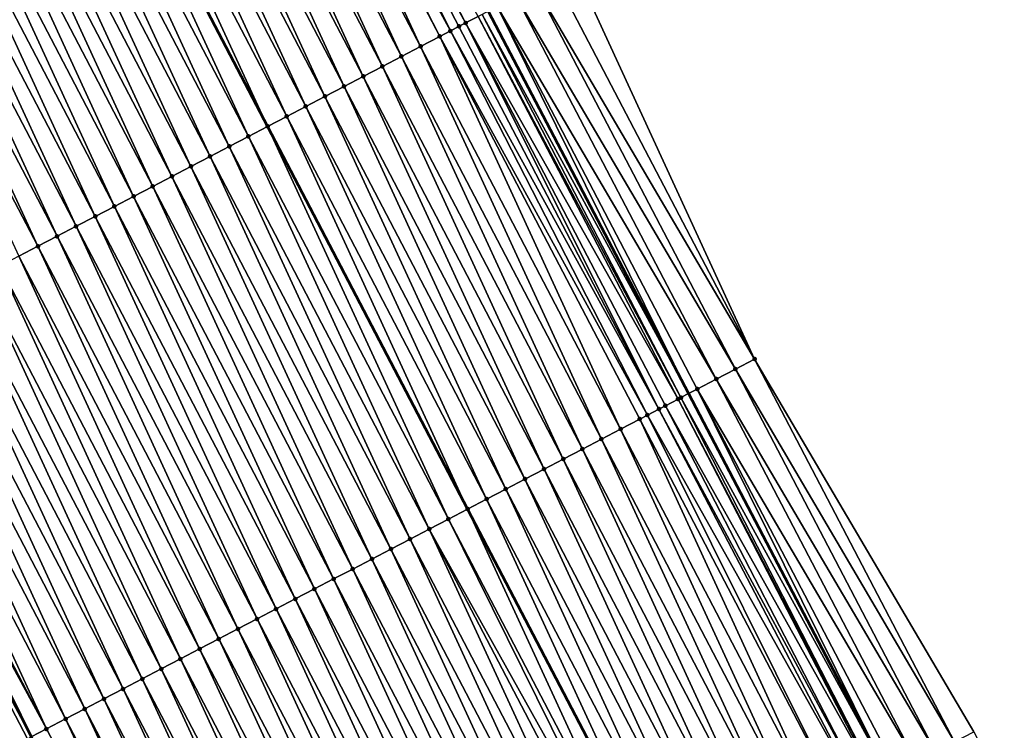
# Model space of a CAD drawing. Header units: feet. Extents: x 2007189 to 2022806, y 818621 to 837694.
# Tile 95 of 256: x 2012964 to 2013009, y 823787 to 823820. Entities that reach past the tile are written whole.
import ezdxf

# ---------------------------------------------------------------- set-up
doc = ezdxf.new("R2010")
doc.units = ezdxf.units.FT
doc.header["$MEASUREMENT"] = 0
for name, color, linetype, lineweight in [('EP_Travel Lane', 172, 'Continuous', 53), ('Road Shots', 141, 'Continuous', 100), ('Road X-Section', 40, 'Continuous', 13), ('STRIPING', 60, 'Continuous', 53)]:
    doc.layers.add(name, color=color, linetype=linetype, lineweight=lineweight)
doc.layers.add('I-77-MM17-21_SB-Surface-Border', color=7, linetype='Continuous')
doc.layers.add('I-77-MM17-21_SB-Surface-TIN', color=7, linetype='Continuous')

msp = doc.modelspace()

# ---------------------------------------------------------------- linework, layer by layer
at = {"layer": 'EP_Travel Lane'}
msp.add_polyline3d([(2012874.476199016, 824032.7839728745, 306.4768860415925), (2012883.707060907, 824015.043341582, 306.2267507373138), (2012892.937621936, 823997.303288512, 305.9312397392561), (2012902.168075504, 823979.5634419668, 305.6195151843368), (2012911.39862901, 823961.8234033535, 305.3228656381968), (2012920.629258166, 823944.0832193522, 305.0376273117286), (2012929.851818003, 823926.3661245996, 304.7636722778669), (2012939.130967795, 823908.6510152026, 304.4938061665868), (2012948.410023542, 823890.9360853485, 304.2096931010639), (2012957.688940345, 823873.2214207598, 303.90451384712), (2012966.96802728, 823855.5064313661, 303.6251259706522), (2012976.247084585, 823837.7914985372, 303.341244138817), (2012985.526287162, 823820.0762883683, 303.0793692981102), (2012994.805310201, 823802.3614209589, 302.7903024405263), (2013004.08439451, 823784.6464365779, 302.510512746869), (2013013.363509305, 823766.9313939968, 302.2353350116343), (2013022.668430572, 823749.1592171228, 301.9299242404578), (2013031.899487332, 823731.4188251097, 301.6556475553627), (2013033.770161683, 823727.8237333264, 301.6009484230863), (2013041.107666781, 823713.7557217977, 301.3794595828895), (2013050.355926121, 823696.0242957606, 301.1220707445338)], dxfattribs=at)
at = {"layer": 'I-77-MM17-21_SB-Surface-Border', "color": 3, "linetype": 'Continuous', "lineweight": -3}
msp.add_polyline3d([(2012879.421309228, 824035.3598007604, 306.3050201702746), (2012888.651976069, 824017.6194740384, 306.0298027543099), (2012897.882467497, 823999.8794844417, 305.7281360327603), (2012907.113015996, 823982.1393851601, 305.4350727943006), (2012917.230287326, 823964.861588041, 305.0850902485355), (2012926.460871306, 823947.121420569, 304.7973791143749), (2012935.6769687, 823929.4140948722, 304.54006399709), (2012944.05377963, 823911.2268558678, 304.3040235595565), (2012953.316623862, 823893.5032387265, 304.0332928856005), (2012962.579276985, 823875.7799872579, 303.7335357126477), (2012971.842084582, 823858.0564402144, 303.4572420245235), (2012980.218795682, 823839.8693922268, 303.2060459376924), (2012989.481530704, 823822.1459840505, 302.9187185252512), (2012997.858264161, 823803.9588932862, 302.670926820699), (2013008.007055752, 823786.699062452, 302.3524452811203), (2013017.269858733, 823768.975524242, 302.0754347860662), (2013027.456263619, 823751.6248682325, 301.7261537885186), (2013041.988029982, 823732.1147045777, 301.232263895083), (2013045.779754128, 823716.1953079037, 301.1935488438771), (2013055.02796509, 823698.4639746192, 300.9281679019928)], dxfattribs=at)
at = {"layer": 'I-77-MM17-21_SB-Surface-TIN', "color": 128, "linetype": 'Continuous', "lineweight": -3}
for points in [[(2012983.773344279, 823819.1604177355, 303.0628567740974), (2012974.90205719, 823837.0886917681, 303.3324494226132), (2012974.166102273, 823836.7042990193, 303.3176609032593)], [(2012984.473241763, 823819.525988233, 303.0762523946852), (2012975.289767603, 823837.2912196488, 303.3386890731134), (2012974.90205719, 823837.0886917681, 303.3324494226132)], [(2012983.773344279, 823819.1604177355, 303.0628567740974), (2012984.164961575, 823819.3649595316, 303.0708365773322), (2012974.90205719, 823837.0886917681, 303.3324494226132)], [(2012984.164961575, 823819.3649595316, 303.0708365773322), (2012984.473241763, 823819.525988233, 303.0762523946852), (2012974.90205719, 823837.0886917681, 303.3324494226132)], [(2012984.473241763, 823819.525988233, 303.0762523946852), (2012985.051300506, 823819.8279966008, 303.0825369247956), (2012975.289767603, 823837.2912196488, 303.3386890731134)], [(2012982.392170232, 823818.4391025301, 303.0302081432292), (2012974.015676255, 823836.6257350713, 303.3143717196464), (2012973.129284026, 823836.1627999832, 303.2945795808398)], [(2012983.278572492, 823818.9020184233, 303.0515226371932), (2012974.166102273, 823836.7042990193, 303.3176609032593), (2012974.015676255, 823836.6257350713, 303.3143717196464)], [(2012982.392170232, 823818.4391025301, 303.0302081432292), (2012983.278572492, 823818.9020184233, 303.0515226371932), (2012974.015676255, 823836.6257350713, 303.3143717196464)], [(2012983.278572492, 823818.9020184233, 303.0515226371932), (2012983.773344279, 823819.1604177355, 303.0628567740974), (2012974.166102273, 823836.7042990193, 303.3176609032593)], [(2012981.5057757, 823817.9761718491, 303.0100669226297), (2012973.129284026, 823836.1627999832, 303.2945795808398), (2012972.242904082, 823835.6998413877, 303.2766525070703)], [(2012981.5057757, 823817.9761718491, 303.0100669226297), (2012982.392170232, 823818.4391025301, 303.0302081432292), (2012973.129284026, 823836.1627999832, 303.2945795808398)], [(2012980.619389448, 823817.5132253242, 302.9911827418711), (2012972.242904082, 823835.6998413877, 303.2766525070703), (2012971.356533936, 823835.2368640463, 303.2602127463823)], [(2012980.619389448, 823817.5132253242, 302.9911827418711), (2012981.5057757, 823817.9761718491, 303.0100669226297), (2012972.242904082, 823835.6998413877, 303.2766525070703)], [(2012979.733007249, 823817.0502710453, 302.9729137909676), (2012971.356533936, 823835.2368640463, 303.2602127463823), (2012970.470158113, 823834.7738975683, 303.2429110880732)], [(2012979.733007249, 823817.0502710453, 302.9729137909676), (2012980.619389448, 823817.5132253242, 302.9911827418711), (2012971.356533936, 823835.2368640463, 303.2602127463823)], [(2012978.84661716, 823816.5873318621, 302.9534471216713), (2012970.470158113, 823834.7738975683, 303.2429110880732), (2012969.583775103, 823834.3109448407, 303.2245184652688)], [(2012978.84661716, 823816.5873318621, 302.9534471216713), (2012979.733007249, 823817.0502710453, 302.9729137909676), (2012970.470158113, 823834.7738975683, 303.2429110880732)], [(2012977.960220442, 823816.1244053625, 302.9329741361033), (2012969.583775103, 823834.3109448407, 303.2245184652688), (2012968.697387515, 823833.8480008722, 303.2054308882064)], [(2012977.960220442, 823816.1244053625, 302.9329741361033), (2012978.84661716, 823816.5873318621, 302.9534471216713), (2012969.583775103, 823834.3109448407, 303.2245184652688)], [(2012977.073826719, 823815.6614731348, 302.9129556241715), (2012968.697387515, 823833.8480008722, 303.2054308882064), (2012967.811014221, 823833.3850295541, 303.1885132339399)], [(2012977.073826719, 823815.6614731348, 302.9129556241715), (2012977.960220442, 823816.1244053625, 302.9329741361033), (2012968.697387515, 823833.8480008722, 303.2054308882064)], [(2012976.187444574, 823815.1985187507, 302.8946950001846), (2012967.811014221, 823833.3850295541, 303.1885132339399), (2012966.924655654, 823832.9220300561, 303.1738314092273)], [(2012976.187444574, 823815.1985187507, 302.8946950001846), (2012977.073826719, 823815.6614731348, 302.9129556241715), (2012967.811014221, 823833.3850295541, 303.1885132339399)], [(2012966.924655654, 823832.9220300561, 303.1738314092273), (2012966.038286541, 823832.4590481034, 303.1577126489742), (2012975.301057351, 823814.7355714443, 302.8758278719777)], [(2012976.187444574, 823815.1985187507, 302.8946950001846), (2012966.924655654, 823832.9220300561, 303.1738314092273), (2012975.301057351, 823814.7355714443, 302.8758278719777)], [(2012974.414657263, 823814.2726540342, 302.8546786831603), (2012966.038286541, 823832.4590481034, 303.1577126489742), (2012965.151896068, 823831.99611229, 303.1380229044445)], [(2012974.414657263, 823814.2726540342, 302.8546786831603), (2012975.301057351, 823814.7355714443, 302.8758278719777), (2012966.038286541, 823832.4590481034, 303.1577126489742)], [(2012973.528240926, 823813.809765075, 302.8312272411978), (2012965.151896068, 823831.99611229, 303.1380229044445), (2012964.265482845, 823831.5332173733, 303.1150435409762)], [(2012973.528240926, 823813.809765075, 302.8312272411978), (2012974.414657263, 823814.2726540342, 302.8546786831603), (2012965.151896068, 823831.99611229, 303.1380229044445)], [(2012972.641817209, 823813.3468902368, 302.8066554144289), (2012964.265482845, 823831.5332173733, 303.1150435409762), (2012963.3790604, 823831.0703400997, 303.0906643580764)], [(2012972.641817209, 823813.3468902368, 302.8066554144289), (2012973.528240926, 823813.809765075, 302.8312272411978), (2012964.265482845, 823831.5332173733, 303.1150435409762)], [(2012971.755405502, 823812.8839924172, 302.7839069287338), (2012963.3790604, 823831.0703400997, 303.0906643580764), (2012962.492665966, 823830.6074092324, 303.0705373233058)], [(2012971.755405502, 823812.8839924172, 302.7839069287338), (2012972.641817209, 823813.3468902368, 302.8066554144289), (2012963.3790604, 823831.0703400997, 303.0906643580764)], [(2012970.869029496, 823812.4210262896, 302.7665780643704), (2012962.492665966, 823830.6074092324, 303.0705373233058), (2012961.606307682, 823830.1444091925, 303.0558984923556)], [(2012970.869029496, 823812.4210262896, 302.7665780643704), (2012971.755405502, 823812.8839924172, 302.7839069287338), (2012962.492665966, 823830.6074092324, 303.0705373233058)], [(2012969.982661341, 823811.958045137, 302.7504412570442), (2012961.606307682, 823830.1444091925, 303.0558984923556), (2012960.719951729, 823829.6814046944, 303.041613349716)], [(2012969.982661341, 823811.958045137, 302.7504412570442), (2012970.869029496, 823812.4210262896, 302.7665780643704), (2012961.606307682, 823830.1444091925, 303.0558984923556)], [(2012969.096279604, 823811.4950899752, 302.7322423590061), (2012960.719951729, 823829.6814046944, 303.041613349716), (2012959.833586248, 823829.2184184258, 303.0258818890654)], [(2012969.096279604, 823811.4950899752, 302.7322423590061), (2012969.982661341, 823811.958045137, 302.7504412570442), (2012960.719951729, 823829.6814046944, 303.041613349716)], [(2012968.209899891, 823811.0321309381, 302.7143508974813), (2012959.833586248, 823829.2184184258, 303.0258818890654), (2012958.947222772, 823828.7554283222, 303.0104546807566)], [(2012968.209899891, 823811.0321309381, 302.7143508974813), (2012969.096279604, 823811.4950899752, 302.7322423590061), (2012959.833586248, 823829.2184184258, 303.0258818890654)], [(2012967.323547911, 823810.5691188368, 302.7006695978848), (2012958.947222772, 823828.7554283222, 303.0104546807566), (2012958.060861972, 823828.2924330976, 302.9954337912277)], [(2012967.323547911, 823810.5691188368, 302.7006695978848), (2012968.209899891, 823811.0321309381, 302.7143508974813), (2012958.947222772, 823828.7554283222, 303.0104546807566)], [(2012966.437206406, 823810.1060866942, 302.688578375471), (2012958.060861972, 823828.2924330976, 302.9954337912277), (2012957.174500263, 823827.8294396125, 302.9802748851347)], [(2012966.437206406, 823810.1060866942, 302.688578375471), (2012967.323547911, 823810.5691188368, 302.7006695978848), (2012958.060861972, 823828.2924330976, 302.9954337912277)], [(2012965.550837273, 823809.6431074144, 302.6722930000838), (2012957.174500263, 823827.8294396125, 302.9802748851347), (2012956.288124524, 823827.3664729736, 302.9629859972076)], [(2012965.550837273, 823809.6431074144, 302.6722930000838), (2012966.437206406, 823810.1060866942, 302.688578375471), (2012957.174500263, 823827.8294396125, 302.9802748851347)], [(2012964.664439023, 823809.1801838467, 302.6515873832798), (2012956.288124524, 823827.3664729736, 302.9629859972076), (2012955.401737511, 823826.9035279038, 302.9439857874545)], [(2012964.664439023, 823809.1801838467, 302.6515873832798), (2012965.550837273, 823809.6431074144, 302.6722930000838), (2012956.288124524, 823827.3664729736, 302.9629859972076)], [(2012963.778022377, 823808.7172954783, 302.6280890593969), (2012964.664439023, 823809.1801838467, 302.6515873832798), (2012955.401737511, 823826.9035279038, 302.9439857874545)], [(2012997.858264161, 823803.9588932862, 302.670926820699), (2012989.481530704, 823822.1459840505, 302.9187185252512), (2012988.59555172, 823821.6822582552, 302.9616620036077)], [(2012997.858264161, 823803.9588932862, 302.670926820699), (2012988.59555172, 823821.6822582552, 302.9616620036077), (2012987.709570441, 823821.2185368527, 303.0042569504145)], [(2012996.972251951, 823803.4952310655, 302.7088256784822), (2012987.709570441, 823821.2185368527, 303.0042569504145), (2012986.823551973, 823820.7548866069, 303.0412063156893)], [(2012996.972251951, 823803.4952310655, 302.7088256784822), (2012997.858264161, 823803.9588932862, 302.670926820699), (2012987.709570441, 823821.2185368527, 303.0042569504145)], [(2012996.086237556, 823803.0315730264, 302.7463927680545), (2012986.823551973, 823820.7548866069, 303.0412063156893), (2012985.937506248, 823820.2912885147, 303.074017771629)], [(2012996.086237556, 823803.0315730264, 302.7463927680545), (2012996.972251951, 823803.4952310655, 302.7088256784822), (2012986.823551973, 823820.7548866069, 303.0412063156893)], [(2012985.234966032, 823819.9239751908, 303.083160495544), (2012994.805310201, 823802.3614209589, 302.7903024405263), (2012985.526287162, 823820.0762883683, 303.0793692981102)], [(2012985.937506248, 823820.2912885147, 303.074017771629), (2012985.526287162, 823820.0762883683, 303.0793692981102), (2012994.805310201, 823802.3614209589, 302.7903024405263)], [(2012995.200232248, 823802.5678976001, 302.7853393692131), (2012985.937506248, 823820.2912885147, 303.074017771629), (2012994.805310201, 823802.3614209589, 302.7903024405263)], [(2012995.200232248, 823802.5678976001, 302.7853393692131), (2012996.086237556, 823803.0315730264, 302.7463927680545), (2012985.937506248, 823820.2912885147, 303.074017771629)], [(2012994.314031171, 823802.1045967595, 302.7945661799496), (2012985.051300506, 823819.8279966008, 303.0825369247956), (2012984.473241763, 823819.525988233, 303.0762523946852)], [(2012994.443631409, 823802.1723248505, 302.7948477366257), (2012985.234966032, 823819.9239751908, 303.083160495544), (2012985.051300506, 823819.8279966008, 303.0825369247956)], [(2012994.314031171, 823802.1045967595, 302.7945661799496), (2012994.443631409, 823802.1723248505, 302.7948477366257), (2012985.051300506, 823819.8279966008, 303.0825369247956)], [(2012994.443631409, 823802.1723248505, 302.7948477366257), (2012994.805310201, 823802.3614209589, 302.7903024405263), (2012985.234966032, 823819.9239751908, 303.083160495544)], [(2012992.893094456, 823801.3623850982, 302.7691085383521), (2012983.773344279, 823819.1604177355, 303.0628567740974), (2012983.278572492, 823818.9020184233, 303.0515226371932)], [(2012993.427688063, 823801.6415676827, 302.7822311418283), (2012984.164961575, 823819.3649595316, 303.0708365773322), (2012983.773344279, 823819.1604177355, 303.0628567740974)], [(2012992.893094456, 823801.3623850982, 302.7691085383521), (2012993.427688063, 823801.6415676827, 302.7822311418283), (2012983.773344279, 823819.1604177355, 303.0628567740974)], [(2012993.427688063, 823801.6415676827, 302.7822311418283), (2012984.473241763, 823819.525988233, 303.0762523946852), (2012984.164961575, 823819.3649595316, 303.0708365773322)], [(2012993.427688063, 823801.6415676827, 302.7822311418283), (2012993.729176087, 823801.7990379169, 302.7881891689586), (2012984.473241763, 823819.525988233, 303.0762523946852)], [(2012993.729176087, 823801.7990379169, 302.7881891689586), (2012994.314031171, 823802.1045967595, 302.7945661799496), (2012984.473241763, 823819.525988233, 303.0762523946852)], [(2012991.654872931, 823800.7157561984, 302.7379902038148), (2012983.278572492, 823818.9020184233, 303.0515226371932), (2012982.392170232, 823818.4391025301, 303.0302081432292)], [(2012991.654872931, 823800.7157561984, 302.7379902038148), (2012992.541277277, 823801.1786681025, 302.7596217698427), (2012983.278572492, 823818.9020184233, 303.0515226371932)], [(2012992.541277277, 823801.1786681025, 302.7596217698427), (2012992.893094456, 823801.3623850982, 302.7691085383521), (2012983.278572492, 823818.9020184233, 303.0515226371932)], [(2012990.768501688, 823800.2527809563, 302.7213838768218), (2012982.392170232, 823818.4391025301, 303.0302081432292), (2012981.5057757, 823817.9761718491, 303.0100669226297)], [(2012990.768501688, 823800.2527809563, 302.7213838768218), (2012991.654872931, 823800.7157561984, 302.7379902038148), (2012982.392170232, 823818.4391025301, 303.0302081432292)], [(2012989.88213548, 823799.7897960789, 302.705542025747), (2012981.5057757, 823817.9761718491, 303.0100669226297), (2012980.619389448, 823817.5132253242, 302.9911827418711)], [(2012989.88213548, 823799.7897960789, 302.705542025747), (2012990.768501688, 823800.2527809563, 302.7213838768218), (2012981.5057757, 823817.9761718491, 303.0100669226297)], [(2012988.995758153, 823799.3268324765, 302.6880122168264), (2012980.619389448, 823817.5132253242, 302.9911827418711), (2012979.733007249, 823817.0502710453, 302.9729137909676)], [(2012988.995758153, 823799.3268324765, 302.6880122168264), (2012989.88213548, 823799.7897960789, 302.705542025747), (2012980.619389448, 823817.5132253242, 302.9911827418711)], [(2012988.109360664, 823798.8639074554, 302.6674213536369), (2012979.733007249, 823817.0502710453, 302.9729137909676), (2012978.84661716, 823816.5873318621, 302.9534471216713)], [(2012988.109360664, 823798.8639074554, 302.6674213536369), (2012988.995758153, 823799.3268324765, 302.6880122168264), (2012979.733007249, 823817.0502710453, 302.9729137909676)], [(2012987.222952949, 823798.4010019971, 302.6452783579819), (2012978.84661716, 823816.5873318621, 302.9534471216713), (2012977.960220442, 823816.1244053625, 302.9329741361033)], [(2012987.222952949, 823798.4010019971, 302.6452783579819), (2012988.109360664, 823798.8639074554, 302.6674213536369), (2012978.84661716, 823816.5873318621, 302.9534471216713)], [(2012986.33655948, 823797.9380692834, 302.6252978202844), (2012977.960220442, 823816.1244053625, 302.9329741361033), (2012977.073826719, 823815.6614731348, 302.9129556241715)], [(2012986.33655948, 823797.9380692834, 302.6252978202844), (2012987.222952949, 823798.4010019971, 302.6452783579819), (2012977.960220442, 823816.1244053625, 302.9329741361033)], [(2012985.450190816, 823797.4750891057, 302.60908310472), (2012977.073826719, 823815.6614731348, 302.9129556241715), (2012976.187444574, 823815.1985187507, 302.8946950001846)], [(2012985.450190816, 823797.4750891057, 302.60908310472), (2012986.33655948, 823797.9380692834, 302.6252978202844), (2012977.073826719, 823815.6614731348, 302.9129556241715)], [(2012976.187444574, 823815.1985187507, 302.8946950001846), (2012975.301057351, 823814.7355714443, 302.8758278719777), (2012984.563826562, 823797.0120978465, 302.5937025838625)], [(2012985.450190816, 823797.4750891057, 302.60908310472), (2012976.187444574, 823815.1985187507, 302.8946950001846), (2012984.563826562, 823797.0120978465, 302.5937025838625)], [(2012983.677446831, 823796.5491414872, 302.5756431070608), (2012975.301057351, 823814.7355714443, 302.8758278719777), (2012974.414657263, 823814.2726540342, 302.8546786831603)], [(2012983.677446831, 823796.5491414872, 302.5756431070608), (2012984.563826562, 823797.0120978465, 302.5937025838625), (2012975.301057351, 823814.7355714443, 302.8758278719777)], [(2012982.791028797, 823796.086255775, 302.5519334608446), (2012974.414657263, 823814.2726540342, 302.8546786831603), (2012973.528240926, 823813.809765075, 302.8312272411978)], [(2012982.791028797, 823796.086255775, 302.5519334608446), (2012983.677446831, 823796.5491414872, 302.5756431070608), (2012974.414657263, 823814.2726540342, 302.8546786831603)], [(2012981.904602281, 823795.6233862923, 302.5269361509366), (2012973.528240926, 823813.809765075, 302.8312272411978), (2012972.641817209, 823813.3468902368, 302.8066554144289)], [(2012981.904602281, 823795.6233862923, 302.5269361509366), (2012982.791028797, 823796.086255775, 302.5519334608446), (2012973.528240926, 823813.809765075, 302.8312272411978)], [(2012981.018197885, 823795.1604744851, 302.5052968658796), (2012972.641817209, 823813.3468902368, 302.8066554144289), (2012971.755405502, 823812.8839924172, 302.7839069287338)], [(2012981.018197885, 823795.1604744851, 302.5052968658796), (2012981.904602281, 823795.6233862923, 302.5269361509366), (2012972.641817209, 823813.3468902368, 302.8066554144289)], [(2012980.131819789, 823794.6975123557, 302.4876501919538), (2012971.755405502, 823812.8839924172, 302.7839069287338), (2012970.869029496, 823812.4210262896, 302.7665780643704)], [(2012980.131819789, 823794.6975123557, 302.4876501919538), (2012981.018197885, 823795.1604744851, 302.5052968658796), (2012971.755405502, 823812.8839924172, 302.7839069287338)], [(2012979.245455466, 823794.2345238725, 302.4720944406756), (2012970.869029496, 823812.4210262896, 302.7665780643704), (2012969.982661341, 823811.958045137, 302.7504412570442)], [(2012979.245455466, 823794.2345238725, 302.4720944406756), (2012980.131819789, 823794.6975123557, 302.4876501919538), (2012970.869029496, 823812.4210262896, 302.7665780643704)], [(2012978.359085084, 823793.771546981, 302.4556189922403), (2012969.982661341, 823811.958045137, 302.7504412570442), (2012969.096279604, 823811.4950899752, 302.7322423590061)], [(2012978.359085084, 823793.771546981, 302.4556189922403), (2012979.245455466, 823794.2345238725, 302.4720944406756), (2012969.982661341, 823811.958045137, 302.7504412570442)], [(2012977.47272222, 823793.3085557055, 302.4402847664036), (2012969.096279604, 823811.4950899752, 302.7322423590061), (2012968.209899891, 823811.0321309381, 302.7143508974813)], [(2012977.47272222, 823793.3085557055, 302.4402847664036), (2012978.359085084, 823793.771546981, 302.4556189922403), (2012969.096279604, 823811.4950899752, 302.7322423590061)], [(2012976.58636205, 823792.8455592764, 302.4253594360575), (2012968.209899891, 823811.0321309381, 302.7143508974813), (2012967.323547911, 823810.5691188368, 302.7006695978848)], [(2012976.58636205, 823792.8455592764, 302.4253594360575), (2012977.47272222, 823793.3085557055, 302.4402847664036), (2012968.209899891, 823811.0321309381, 302.7143508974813)], [(2012975.699990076, 823792.3825854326, 302.408642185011), (2012967.323547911, 823810.5691188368, 302.7006695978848), (2012966.437206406, 823810.1060866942, 302.688578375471)], [(2012975.699990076, 823792.3825854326, 302.408642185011), (2012976.58636205, 823792.8455592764, 302.4253594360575), (2012967.323547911, 823810.5691188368, 302.7006695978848)], [(2012974.813605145, 823791.9196363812, 302.3899578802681), (2012966.437206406, 823810.1060866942, 302.688578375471), (2012965.550837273, 823809.6431074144, 302.6722930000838)], [(2012974.813605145, 823791.9196363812, 302.3899578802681), (2012975.699990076, 823792.3825854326, 302.408642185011), (2012966.437206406, 823810.1060866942, 302.688578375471)], [(2012973.927232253, 823791.456664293, 302.373101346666), (2012965.550837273, 823809.6431074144, 302.6722930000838), (2012964.664439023, 823809.1801838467, 302.6515873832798)], [(2012973.927232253, 823791.456664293, 302.373101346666), (2012974.813605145, 823791.9196363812, 302.3899578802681), (2012965.550837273, 823809.6431074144, 302.6722930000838)], [(2012973.040873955, 823790.9936642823, 302.3584601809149), (2012964.664439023, 823809.1801838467, 302.6515873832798), (2012963.778022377, 823808.7172954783, 302.6280890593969)], [(2012973.040873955, 823790.9936642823, 302.3584601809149), (2012973.927232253, 823791.456664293, 302.373101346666), (2012964.664439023, 823809.1801838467, 302.6515873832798)], [(2012972.15447681, 823790.5307386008, 302.3379217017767), (2012963.778022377, 823808.7172954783, 302.6280890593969), (2012962.891615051, 823808.254389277, 302.6060056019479)], [(2012972.15447681, 823790.5307386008, 302.3379217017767), (2012973.040873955, 823790.9936642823, 302.3584601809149), (2012963.778022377, 823808.7172954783, 302.6280890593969)], [(2012971.268023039, 823790.0679212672, 302.3087868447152), (2012962.891615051, 823808.254389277, 302.6060056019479), (2012962.005231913, 823807.791436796, 302.5875939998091)], [(2012971.268023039, 823790.0679212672, 302.3087868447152), (2012972.15447681, 823790.5307386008, 302.3379217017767), (2012962.891615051, 823808.254389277, 302.6060056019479)], [(2012970.381558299, 823789.605124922, 302.2779867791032), (2012962.005231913, 823807.791436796, 302.5875939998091), (2012961.118846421, 823807.3284888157, 302.5688252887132)], [(2012970.381558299, 823789.605124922, 302.2779867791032), (2012971.268023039, 823790.0679212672, 302.3087868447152), (2012962.005231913, 823807.791436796, 302.5875939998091)], [(2012969.495141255, 823789.1422373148, 302.2544274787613), (2012961.118846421, 823807.3284888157, 302.5688252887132), (2012960.232467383, 823806.8655284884, 302.5510362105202)], [(2012969.495141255, 823789.1422373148, 302.2544274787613), (2012970.381558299, 823789.605124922, 302.2779867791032), (2012961.118846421, 823807.3284888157, 302.5688252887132)], [(2012968.608757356, 823788.6792862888, 302.2358998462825), (2012960.232467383, 823806.8655284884, 302.5510362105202), (2012959.346082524, 823806.4025792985, 302.5323634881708)], [(2012968.608757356, 823788.6792862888, 302.2358998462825), (2012969.495141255, 823789.1422373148, 302.2544274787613), (2012960.232467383, 823806.8655284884, 302.5510362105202)], [(2012967.722356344, 823788.2163680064, 302.2147743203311), (2012959.346082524, 823806.4025792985, 302.5323634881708), (2012958.459706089, 823805.9396139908, 302.514969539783)], [(2012967.722356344, 823788.2163680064, 302.2147743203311), (2012968.608757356, 823788.6792862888, 302.2358998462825), (2012959.346082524, 823806.4025792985, 302.5323634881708)], [(2012966.835950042, 823787.7534598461, 302.192845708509), (2012958.459706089, 823805.9396139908, 302.514969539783), (2012957.573324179, 823805.4766591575, 302.4967445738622)], [(2012966.835950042, 823787.7534598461, 302.192845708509), (2012967.722356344, 823788.2163680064, 302.2147743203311), (2012958.459706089, 823805.9396139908, 302.514969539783)], [(2012965.949555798, 823787.2905286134, 302.172747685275), (2012957.573324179, 823805.4766591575, 302.4967445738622), (2012956.686938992, 823805.0137105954, 302.4780220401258)], [(2012965.949555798, 823787.2905286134, 302.172747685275), (2012966.835950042, 823787.7534598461, 302.192845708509), (2012957.573324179, 823805.4766591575, 302.4967445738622)], [(2012965.063171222, 823786.8275788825, 302.1541172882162), (2012956.686938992, 823805.0137105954, 302.4780220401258), (2012955.800536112, 823804.5507958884, 302.4566134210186)], [(2012965.063171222, 823786.8275788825, 302.1541172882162), (2012965.949555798, 823787.2905286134, 302.172747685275), (2012956.686938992, 823805.0137105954, 302.4780220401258)], [(2012965.063171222, 823786.8275788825, 302.1541172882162), (2012955.800536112, 823804.5507958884, 302.4566134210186), (2012955.501853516, 823804.3948184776, 302.4489959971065)], [(2012954.914125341, 823804.0878962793, 302.4340069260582), (2012964.349496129, 823786.4548504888, 302.1380628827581), (2012955.501853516, 823804.3948184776, 302.4489959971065)], [(2012964.176778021, 823786.3646456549, 302.1341775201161), (2012964.349496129, 823786.4548504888, 302.1380628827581), (2012954.914125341, 823804.0878962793, 302.4340069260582)], [(2012963.290361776, 823785.901756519, 302.1107395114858), (2012964.176778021, 823786.3646456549, 302.1341775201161), (2012954.914125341, 823804.0878962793, 302.4340069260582)], [(2012965.063171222, 823786.8275788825, 302.1541172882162), (2012955.501853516, 823804.3948184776, 302.4489959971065), (2012964.349496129, 823786.4548504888, 302.1380628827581)], [(2013007.121079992, 823786.2353304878, 302.3958776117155), (2012997.858264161, 823803.9588932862, 302.670926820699), (2012996.972251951, 823803.4952310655, 302.7088256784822)], [(2013007.121079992, 823786.2353304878, 302.3958776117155), (2013008.007055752, 823786.699062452, 302.3524452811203), (2012997.858264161, 823803.9588932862, 302.670926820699)], [(2013006.235063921, 823785.7716756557, 302.433190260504), (2012996.972251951, 823803.4952310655, 302.7088256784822), (2012996.086237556, 823803.0315730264, 302.7463927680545)], [(2013006.235063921, 823785.7716756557, 302.433190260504), (2013007.121079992, 823786.2353304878, 302.3958776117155), (2012996.972251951, 823803.4952310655, 302.7088256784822)], [(2013005.349023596, 823785.308067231, 302.4668209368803), (2012996.086237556, 823803.0315730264, 302.7463927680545), (2012995.200232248, 823802.5678976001, 302.7853393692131)], [(2013005.349023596, 823785.308067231, 302.4668209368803), (2013006.235063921, 823785.7716756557, 302.433190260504), (2012996.086237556, 823803.0315730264, 302.7463927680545)], [(2012994.443631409, 823802.1723248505, 302.7948477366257), (2013004.08439451, 823784.6464365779, 302.510512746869), (2012994.805310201, 823802.3614209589, 302.7903024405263)], [(2012995.200232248, 823802.5678976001, 302.7853393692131), (2012994.805310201, 823802.3614209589, 302.7903024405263), (2013004.08439451, 823784.6464365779, 302.510512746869)], [(2013004.463012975, 823784.8444019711, 302.504960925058), (2012995.200232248, 823802.5678976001, 302.7853393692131), (2013004.08439451, 823784.6464365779, 302.510512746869)], [(2013005.349023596, 823785.308067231, 302.4668209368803), (2012995.200232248, 823802.5678976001, 302.7853393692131), (2013004.463012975, 823784.8444019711, 302.504960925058)], [(2013002.913184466, 823784.034285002, 302.5133393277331), (2012993.729176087, 823801.7990379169, 302.7881891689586), (2012993.427688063, 823801.6415676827, 302.7822311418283)], [(2013003.512412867, 823784.34738259, 302.5180424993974), (2012994.314031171, 823802.1045967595, 302.7945661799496), (2012993.729176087, 823801.7990379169, 302.7881891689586)], [(2013002.913184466, 823784.034285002, 302.5133393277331), (2013003.512412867, 823784.34738259, 302.5180424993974), (2012993.729176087, 823801.7990379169, 302.7881891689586)], [(2013003.576836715, 823784.381053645, 302.5179552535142), (2012994.443631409, 823802.1723248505, 302.7948477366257), (2012994.314031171, 823802.1045967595, 302.7945661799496)], [(2013003.512412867, 823784.34738259, 302.5180424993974), (2013003.576836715, 823784.381053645, 302.5179552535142), (2012994.314031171, 823802.1045967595, 302.7945661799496)], [(2013003.576836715, 823784.381053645, 302.5179552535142), (2013004.08439451, 823784.6464365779, 302.510512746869), (2012994.443631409, 823802.1723248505, 302.7948477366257)], [(2013001.804105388, 823783.4550818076, 302.4864368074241), (2012992.893094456, 823801.3623850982, 302.7691085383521), (2012992.541277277, 823801.1786681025, 302.7596217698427)], [(2013002.690515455, 823783.9179827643, 302.5089369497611), (2012993.427688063, 823801.6415676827, 302.7822311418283), (2012992.893094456, 823801.3623850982, 302.7691085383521)], [(2013001.804105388, 823783.4550818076, 302.4864368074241), (2013002.690515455, 823783.9179827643, 302.5089369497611), (2012992.893094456, 823801.3623850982, 302.7691085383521)], [(2013002.690515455, 823783.9179827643, 302.5089369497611), (2013002.913184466, 823784.034285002, 302.5133393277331), (2012993.427688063, 823801.6415676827, 302.7822311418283)], [(2013000.917685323, 823782.9921999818, 302.4624188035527), (2012992.541277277, 823801.1786681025, 302.7596217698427), (2012991.654872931, 823800.7157561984, 302.7379902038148)], [(2013000.917685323, 823782.9921999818, 302.4624188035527), (2013001.804105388, 823783.4550818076, 302.4864368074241), (2012992.541277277, 823801.1786681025, 302.7596217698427)], [(2013000.031287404, 823782.5292757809, 302.4417628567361), (2012991.654872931, 823800.7157561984, 302.7379902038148), (2012990.768501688, 823800.2527809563, 302.7213838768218)], [(2013000.031287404, 823782.5292757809, 302.4417628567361), (2013000.917685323, 823782.9921999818, 302.4624188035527), (2012991.654872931, 823800.7157561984, 302.7379902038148)], [(2012999.1449033, 823782.0663251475, 302.4232040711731), (2012990.768501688, 823800.2527809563, 302.7213838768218), (2012989.88213548, 823799.7897960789, 302.705542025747)], [(2012999.1449033, 823782.0663251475, 302.4232040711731), (2013000.031287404, 823782.5292757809, 302.4417628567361), (2012990.768501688, 823800.2527809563, 302.7213838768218)], [(2012998.258515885, 823781.6033808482, 302.4041427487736), (2012989.88213548, 823799.7897960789, 302.705542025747), (2012988.995758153, 823799.3268324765, 302.6880122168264)], [(2012998.258515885, 823781.6033808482, 302.4041427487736), (2012999.1449033, 823782.0663251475, 302.4232040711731), (2012989.88213548, 823799.7897960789, 302.705542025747)], [(2012997.372128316, 823781.140436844, 302.3850580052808), (2012988.995758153, 823799.3268324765, 302.6880122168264), (2012988.109360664, 823798.8639074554, 302.6674213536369)], [(2012997.372128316, 823781.140436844, 302.3850580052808), (2012998.258515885, 823781.6033808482, 302.4041427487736), (2012988.995758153, 823799.3268324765, 302.6880122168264)], [(2012996.485726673, 823780.6775197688, 302.3638366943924), (2012988.109360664, 823798.8639074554, 302.6674213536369), (2012987.222952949, 823798.4010019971, 302.6452783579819)], [(2012996.485726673, 823780.6775197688, 302.3638366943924), (2012997.372128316, 823781.140436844, 302.3850580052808), (2012988.109360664, 823798.8639074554, 302.6674213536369)], [(2012995.599346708, 823780.2145612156, 302.3459062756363), (2012987.222952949, 823798.4010019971, 302.6452783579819), (2012986.33655948, 823797.9380692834, 302.6252978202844)], [(2012995.599346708, 823780.2145612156, 302.3459062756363), (2012996.485726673, 823780.6775197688, 302.3638366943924), (2012987.222952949, 823798.4010019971, 302.6452783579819)], [(2012994.712945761, 823779.7516428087, 302.3247906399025), (2012986.33655948, 823797.9380692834, 302.6252978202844), (2012985.450190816, 823797.4750891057, 302.60908310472)], [(2012994.712945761, 823779.7516428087, 302.3247906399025), (2012995.599346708, 823780.2145612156, 302.3459062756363), (2012986.33655948, 823797.9380692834, 302.6252978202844)], [(2012985.450190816, 823797.4750891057, 302.60908310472), (2012984.563826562, 823797.0120978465, 302.5937025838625), (2012993.826552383, 823779.2887072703, 302.3049891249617)], [(2012994.712945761, 823779.7516428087, 302.3247906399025), (2012985.450190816, 823797.4750891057, 302.60908310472), (2012993.826552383, 823779.2887072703, 302.3049891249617)], [(2012992.940179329, 823778.8257381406, 302.2879429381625), (2012984.563826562, 823797.0120978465, 302.5937025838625), (2012983.677446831, 823796.5491414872, 302.5756431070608)], [(2012992.940179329, 823778.8257381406, 302.2879429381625), (2012993.826552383, 823779.2887072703, 302.3049891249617), (2012984.563826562, 823797.0120978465, 302.5937025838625)], [(2012992.550049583, 823778.622009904, 302.2777115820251), (2012983.677446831, 823796.5491414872, 302.5756431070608), (2012982.791028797, 823796.086255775, 302.5519334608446)], [(2012992.550049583, 823778.622009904, 302.2777115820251), (2012992.940179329, 823778.8257381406, 302.2879429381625), (2012983.677446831, 823796.5491414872, 302.5756431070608)], [(2012991.167321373, 823777.9000085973, 302.2372007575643), (2012982.791028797, 823796.086255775, 302.5519334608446), (2012981.904602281, 823795.6233862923, 302.5269361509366)], [(2012991.167321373, 823777.9000085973, 302.2372007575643), (2012992.05375195, 823778.36287031, 302.2628145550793), (2012982.791028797, 823796.086255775, 302.5519334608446)], [(2012992.05375195, 823778.36287031, 302.2628145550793), (2012992.550049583, 823778.622009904, 302.2777115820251), (2012982.791028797, 823796.086255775, 302.5519334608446)], [(2012990.28093424, 823777.437063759, 302.218182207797), (2012981.904602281, 823795.6233862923, 302.5269361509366), (2012981.018197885, 823795.1604744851, 302.5052968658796)], [(2012990.28093424, 823777.437063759, 302.218182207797), (2012991.167321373, 823777.9000085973, 302.2372007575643), (2012981.904602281, 823795.6233862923, 302.5269361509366)], [(2012989.394556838, 823776.9741002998, 302.2006410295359), (2012981.018197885, 823795.1604744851, 302.5052968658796), (2012980.131819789, 823794.6975123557, 302.4876501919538)], [(2012989.394556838, 823776.9741002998, 302.2006410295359), (2012990.28093424, 823777.437063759, 302.218182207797), (2012981.018197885, 823795.1604744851, 302.5052968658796)], [(2012988.50818891, 823776.5111187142, 302.1845379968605), (2012980.131819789, 823794.6975123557, 302.4876501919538), (2012979.245455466, 823794.2345238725, 302.4720944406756)], [(2012988.50818891, 823776.5111187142, 302.1845379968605), (2012989.394556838, 823776.9741002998, 302.2006410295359), (2012980.131819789, 823794.6975123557, 302.4876501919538)], [(2012987.621801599, 823776.048174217, 302.1654923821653), (2012979.245455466, 823794.2345238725, 302.4720944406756), (2012978.359085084, 823793.771546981, 302.4556189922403)], [(2012987.621801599, 823776.048174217, 302.1654923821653), (2012988.50818891, 823776.5111187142, 302.1845379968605), (2012979.245455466, 823794.2345238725, 302.4720944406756)], [(2012986.735409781, 823775.585238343, 302.1457625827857), (2012978.359085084, 823793.771546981, 302.4556189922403), (2012977.47272222, 823793.3085557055, 302.4402847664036)], [(2012986.735409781, 823775.585238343, 302.1457625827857), (2012987.621801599, 823776.048174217, 302.1654923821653), (2012978.359085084, 823793.771546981, 302.4556189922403)], [(2012985.849039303, 823775.1222616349, 302.1292725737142), (2012977.47272222, 823793.3085557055, 302.4402847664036), (2012976.58636205, 823792.8455592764, 302.4253594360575)], [(2012985.849039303, 823775.1222616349, 302.1292725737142), (2012986.735409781, 823775.585238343, 302.1457625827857), (2012977.47272222, 823793.3085557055, 302.4402847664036)], [(2012984.962677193, 823774.659268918, 302.1140527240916), (2012976.58636205, 823792.8455592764, 302.4253594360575), (2012975.699990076, 823792.3825854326, 302.408642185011)], [(2012984.962677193, 823774.659268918, 302.1140527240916), (2012985.849039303, 823775.1222616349, 302.1292725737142), (2012976.58636205, 823792.8455592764, 302.4253594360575)], [(2012984.076304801, 823774.1962958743, 302.0972719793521), (2012975.699990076, 823792.3825854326, 302.408642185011), (2012974.813605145, 823791.9196363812, 302.3899578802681)], [(2012984.076304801, 823774.1962958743, 302.0972719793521), (2012984.962677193, 823774.659268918, 302.1140527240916), (2012975.699990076, 823792.3825854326, 302.408642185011)], [(2012983.189894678, 823773.733395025, 302.0747633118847), (2012974.813605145, 823791.9196363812, 302.3899578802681), (2012973.927232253, 823791.456664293, 302.373101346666)], [(2012983.189894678, 823773.733395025, 302.0747633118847), (2012984.076304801, 823774.1962958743, 302.0972719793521), (2012974.813605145, 823791.9196363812, 302.3899578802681)], [(2012982.303460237, 823773.2705407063, 302.0485628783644), (2012973.927232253, 823791.456664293, 302.373101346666), (2012973.040873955, 823790.9936642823, 302.3584601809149)], [(2012982.303460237, 823773.2705407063, 302.0485628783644), (2012983.189894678, 823773.733395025, 302.0747633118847), (2012973.927232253, 823791.456664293, 302.373101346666)], [(2012981.417037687, 823772.807663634, 302.0241677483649), (2012973.040873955, 823790.9936642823, 302.3584601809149), (2012972.15447681, 823790.5307386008, 302.3379217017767)], [(2012981.417037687, 823772.807663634, 302.0241677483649), (2012982.303460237, 823773.2705407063, 302.0485628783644), (2012973.040873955, 823790.9936642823, 302.3584601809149)], [(2012980.530622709, 823772.3447720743, 302.0009220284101), (2012972.15447681, 823790.5307386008, 302.3379217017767), (2012971.268023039, 823790.0679212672, 302.3087868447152)], [(2012980.530622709, 823772.3447720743, 302.0009220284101), (2012981.417037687, 823772.807663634, 302.0241677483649), (2012972.15447681, 823790.5307386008, 302.3379217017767)], [(2012979.644262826, 823771.8817750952, 301.9860403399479), (2012971.268023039, 823790.0679212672, 302.3087868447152), (2012970.381558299, 823789.605124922, 302.2779867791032)], [(2012979.644262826, 823771.8817750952, 301.9860403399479), (2012980.530622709, 823772.3447720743, 302.0009220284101), (2012971.268023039, 823790.0679212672, 302.3087868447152)], [(2012978.757882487, 823771.4188172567, 301.9680532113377), (2012970.381558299, 823789.605124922, 302.2779867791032), (2012969.495141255, 823789.1422373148, 302.2544274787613)], [(2012978.757882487, 823771.4188172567, 301.9680532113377), (2012979.644262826, 823771.8817750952, 301.9860403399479), (2012970.381558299, 823789.605124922, 302.2779867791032)], [(2012977.871479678, 823770.9559024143, 301.9466547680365), (2012969.495141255, 823789.1422373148, 302.2544274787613), (2012968.608757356, 823788.6792862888, 302.2358998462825)], [(2012977.871479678, 823770.9559024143, 301.9466547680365), (2012978.757882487, 823771.4188172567, 301.9680532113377), (2012969.495141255, 823789.1422373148, 302.2544274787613)], [(2012976.985078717, 823770.4929840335, 301.9255370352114), (2012968.608757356, 823788.6792862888, 302.2358998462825), (2012967.722356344, 823788.2163680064, 302.2147743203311)], [(2012976.985078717, 823770.4929840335, 301.9255370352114), (2012977.871479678, 823770.9559024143, 301.9466547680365), (2012968.608757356, 823788.6792862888, 302.2358998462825)], [(2012976.098675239, 823770.0300704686, 301.9040372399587), (2012967.722356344, 823788.2163680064, 302.2147743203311), (2012966.835950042, 823787.7534598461, 302.192845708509)], [(2012976.098675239, 823770.0300704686, 301.9040372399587), (2012976.985078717, 823770.4929840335, 301.9255370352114), (2012967.722356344, 823788.2163680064, 302.2147743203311)], [(2012975.212273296, 823769.5671539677, 301.882770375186), (2012966.835950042, 823787.7534598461, 302.192845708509), (2012965.949555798, 823787.2905286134, 302.172747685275)], [(2012975.212273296, 823769.5671539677, 301.882770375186), (2012976.098675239, 823770.0300704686, 301.9040372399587), (2012966.835950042, 823787.7534598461, 302.192845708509)], [(2012974.325885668, 823769.1042100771, 301.8636766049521), (2012965.949555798, 823787.2905286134, 302.172747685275), (2012965.063171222, 823786.8275788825, 302.1541172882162)], [(2012974.325885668, 823769.1042100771, 301.8636766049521), (2012975.212273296, 823769.5671539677, 301.882770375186), (2012965.949555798, 823787.2905286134, 302.172747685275)], [(2012974.325885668, 823769.1042100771, 301.8636766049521), (2012965.063171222, 823786.8275788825, 302.1541172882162), (2012964.349496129, 823786.4548504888, 302.1380628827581)]]:
    msp.add_3dface(points, dxfattribs=at)
at = {"layer": 'Road Shots', "lineweight": 100}
for p in [(2012983.773344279, 823819.1604177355, 303.0628567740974), (2012984.164961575, 823819.3649595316, 303.0708365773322), (2012984.473241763, 823819.525988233, 303.0762523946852), (2012983.278572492, 823818.9020184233, 303.0515226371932), (2012982.392170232, 823818.4391025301, 303.0302081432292), (2012981.5057757, 823817.9761718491, 303.0100669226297), (2012980.619389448, 823817.5132253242, 302.9911827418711), (2012979.733007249, 823817.0502710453, 302.9729137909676), (2012978.84661716, 823816.5873318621, 302.9534471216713), (2012977.960220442, 823816.1244053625, 302.9329741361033), (2012977.073826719, 823815.6614731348, 302.9129556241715), (2012976.187444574, 823815.1985187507, 302.8946950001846), (2012975.301058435, 823814.7355720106, 302.8758278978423), (2012974.414657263, 823814.2726540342, 302.8546786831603), (2012973.528240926, 823813.809765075, 302.8312272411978), (2012972.641817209, 823813.3468902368, 302.8066554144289), (2012971.755405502, 823812.8839924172, 302.7839069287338), (2012970.869029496, 823812.4210262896, 302.7665780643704), (2012969.982661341, 823811.958045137, 302.7504412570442), (2012969.096279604, 823811.4950899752, 302.7322423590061), (2012968.209899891, 823811.0321309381, 302.7143508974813), (2012967.323547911, 823810.5691188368, 302.7006695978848), (2012966.437206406, 823810.1060866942, 302.688578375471), (2012965.550837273, 823809.6431074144, 302.6722930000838), (2012964.664439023, 823809.1801838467, 302.6515873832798), (2012997.858264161, 823803.9588932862, 302.670926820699), (2012996.972251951, 823803.4952310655, 302.7088256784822), (2012996.086237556, 823803.0315730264, 302.7463927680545), (2012995.200232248, 823802.5678976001, 302.7853393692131), (2012993.729176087, 823801.7990379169, 302.7881891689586), (2012994.314031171, 823802.1045967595, 302.7945661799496), (2012994.443631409, 823802.1723248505, 302.7948477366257), (2012992.893094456, 823801.3623850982, 302.7691085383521), (2012993.427688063, 823801.6415676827, 302.7822311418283), (2012992.541277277, 823801.1786681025, 302.7596217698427), (2012991.654872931, 823800.7157561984, 302.7379902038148), (2012990.768501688, 823800.2527809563, 302.7213838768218), (2012989.88213548, 823799.7897960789, 302.705542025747), (2012988.995758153, 823799.3268324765, 302.6880122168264), (2012988.109360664, 823798.8639074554, 302.6674213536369), (2012987.222952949, 823798.4010019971, 302.6452783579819), (2012986.33655948, 823797.9380692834, 302.6252978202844), (2012985.450190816, 823797.4750891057, 302.60908310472), (2012984.563827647, 823797.0120984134, 302.5937026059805), (2012983.677446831, 823796.5491414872, 302.5756431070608), (2012982.791028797, 823796.086255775, 302.5519334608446), (2012981.904602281, 823795.6233862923, 302.5269361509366), (2012981.018197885, 823795.1604744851, 302.5052968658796), (2012980.131819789, 823794.6975123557, 302.4876501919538), (2012979.245455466, 823794.2345238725, 302.4720944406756), (2012978.359085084, 823793.771546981, 302.4556189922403), (2012977.47272222, 823793.3085557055, 302.4402847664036), (2012976.58636205, 823792.8455592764, 302.4253594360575), (2012975.699990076, 823792.3825854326, 302.408642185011), (2012974.813605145, 823791.9196363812, 302.3899578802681), (2012973.927232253, 823791.456664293, 302.373101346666), (2012973.040873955, 823790.9936642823, 302.3584601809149), (2012972.15447681, 823790.5307386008, 302.3379217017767), (2012971.268023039, 823790.0679212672, 302.3087868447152), (2012970.381558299, 823789.605124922, 302.2779867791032), (2012969.495141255, 823789.1422373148, 302.2544274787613), (2012968.608757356, 823788.6792862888, 302.2358998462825), (2012967.722356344, 823788.2163680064, 302.2147743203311), (2012966.835950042, 823787.7534598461, 302.192845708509), (2012965.949555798, 823787.2905286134, 302.172747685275), (2012965.063171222, 823786.8275788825, 302.1541172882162)]:
    msp.add_point(p, dxfattribs=at)
at = {"layer": 'Road X-Section', "extrusion": (-0.4631377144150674, 0.8861722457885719, 0.0142199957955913), "elevation": -202218.7188776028, "flags": 128}
msp.add_lwpolyline([(-2165566.488804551, 3178.387113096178), (-2165567.089674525, 3178.396684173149), (-2165567.66359808, 3178.417546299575), (-2165568.346948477, 3178.432766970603), (-2165569.202026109, 3178.432766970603), (-2165570.09603252, 3178.447871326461), (-2165570.891574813, 3178.461430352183), (-2165571.752756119, 3178.479207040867), (-2165572.479335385, 3178.493676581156), (-2165573.479335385, 3178.513993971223), (-2165574.479335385, 3178.532044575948), (-2165575.479335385, 3178.549568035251), (-2165576.479335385, 3178.566836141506), (-2165577.479335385, 3178.585378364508), (-2165578.479335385, 3178.60450876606), (-2165579.479335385, 3178.623263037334), (-2165580.479335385, 3178.642045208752), (-2165581.479335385, 3178.661010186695), (-2165582.479335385, 3178.680209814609), (-2165583.479335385, 3178.70026582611), (-2165584.479335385, 3178.719761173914), (-2165585.479335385, 3178.738371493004), (-2165586.479335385, 3178.756084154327), (-2165587.479335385, 3178.775088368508), (-2165588.479335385, 3178.794663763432), (-2165589.479335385, 3178.814725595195), (-2165590.479335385, 3178.833727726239), (-2165591.479335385, 3178.851018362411), (-2165592.479335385, 3178.866178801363), (-2165593.479335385, 3178.881201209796), (-2165594.479335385, 3178.896629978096), (-2165595.479335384, 3178.912363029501), (-2165596.479335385, 3178.926649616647), (-2165597.479335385, 3178.94128992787), (-2165598.479335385, 3178.961418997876), (-2165599.479335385, 3178.985800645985), (-2165600.479335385, 3179.008782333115), (-2165601.479335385, 3179.028474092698), (-2165602.479335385, 3179.044594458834), (-2165603.479335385, 3179.05927776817), (-2165604.479335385, 3179.076197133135), (-2165605.479335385, 3179.095286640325), (-2165606.479335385, 3179.113681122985), (-2165607.479335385, 3179.130984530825), (-2165608.479335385, 3179.147425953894), (-2165609.479335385, 3179.165354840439), (-2165610.479335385, 3179.185148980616), (-2165610.649041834, 3179.188438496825), (-2165611.479335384, 3179.203228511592), (-2165611.91675612, 3179.209468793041), (-2165612.479335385, 3179.214515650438), (-2165612.703518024, 3179.214859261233), (-2165613.479335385, 3179.20736230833), (-2165614.479335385, 3179.186391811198), (-2165615.479335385, 3179.159474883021), (-2165616.479335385, 3179.121872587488), (-2165617.479335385, 3179.076812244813)], dxfattribs=at)
at = {"layer": 'Road X-Section', "extrusion": (-0.4631377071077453, 0.886172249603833, 0.0142199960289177), "elevation": -202238.701025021, "flags": 128}
msp.add_lwpolyline([(-2165564.533837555, 3178.28432263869), (-2165565.300318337, 3178.327924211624), (-2165566.185699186, 3178.367271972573), (-2165566.578039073, 3178.38603432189), (-2165566.900123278, 3178.395533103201), (-2165567.481002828, 3178.395533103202), (-2165568.481002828, 3178.413302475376), (-2165569.481002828, 3178.425202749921), (-2165570.481002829, 3178.442270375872), (-2165571.481002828, 3178.46268250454), (-2165572.481002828, 3178.482069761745), (-2165573.481002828, 3178.499811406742), (-2165574.481002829, 3178.514883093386), (-2165575.481002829, 3178.530430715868), (-2165576.481002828, 3178.547587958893), (-2165577.481002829, 3178.567388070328), (-2165578.481002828, 3178.588917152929), (-2165579.481002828, 3178.611525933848), (-2165580.481002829, 3178.632936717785), (-2165581.481002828, 3178.651661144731), (-2165582.481002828, 3178.66988795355), (-2165583.481002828, 3178.687283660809), (-2165584.481002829, 3178.705958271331), (-2165585.481002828, 3178.723749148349), (-2165586.481002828, 3178.742519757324), (-2165587.481002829, 3178.760933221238), (-2165588.481002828, 3178.783018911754), (-2165589.481002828, 3178.806519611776), (-2165590.481002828, 3178.827227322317), (-2165591.481002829, 3178.843514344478), (-2165592.481002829, 3178.855606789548), (-2165593.481002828, 3178.86928947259), (-2165594.481002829, 3178.887182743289), (-2165595.481002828, 3178.905383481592), (-2165596.481002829, 3178.921521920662), (-2165597.481002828, 3178.938852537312), (-2165598.481002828, 3178.961603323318), (-2165599.481002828, 3178.986177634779), (-2165600.481002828, 3179.009631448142), (-2165601.481002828, 3179.030782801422), (-2165602.481002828, 3179.049651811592), (-2165603.481002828, 3179.067914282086), (-2165604.481002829, 3179.087934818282), (-2165605.481002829, 3179.108409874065), (-2165606.481002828, 3179.127878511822), (-2165607.481002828, 3179.146149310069), (-2165608.481002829, 3179.165035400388), (-2165609.481002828, 3179.185178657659), (-2165610.481002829, 3179.206495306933), (-2165611.039186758, 3179.217830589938), (-2165611.481002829, 3179.225811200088), (-2165611.828805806, 3179.231227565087), (-2165612.481002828, 3179.237512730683), (-2165612.688234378, 3179.238136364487), (-2165613.481002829, 3179.228992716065), (-2165614.481002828, 3179.196177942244), (-2165615.481002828, 3179.159224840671), (-2165616.481002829, 3179.116625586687), (-2165617.481002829, 3179.073677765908)], dxfattribs=at)
at = {"layer": 'Road X-Section', "extrusion": (-0.4631377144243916, 0.8861722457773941, 0.01421999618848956), "elevation": -202258.7189054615, "flags": 128}
msp.add_lwpolyline([(-2165616.479332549, 3179.110576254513), (-2165615.479332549, 3179.148478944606), (-2165614.479332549, 3179.186049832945), (-2165613.479332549, 3179.225000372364), (-2165612.625562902, 3179.234509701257), (-2165612.479332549, 3179.234228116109), (-2165611.819467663, 3179.22785046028), (-2165611.479332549, 3179.221891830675), (-2165610.876229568, 3179.208767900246), (-2165610.479332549, 3179.199280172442), (-2165609.479332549, 3179.177646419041), (-2165608.479332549, 3179.161038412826), (-2165607.479332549, 3179.145194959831), (-2165606.479332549, 3179.127663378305), (-2165605.479332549, 3179.10707043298), (-2165604.479332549, 3179.084925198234), (-2165603.479332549, 3179.064942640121), (-2165602.479332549, 3179.048726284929), (-2165601.479332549, 3179.033344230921), (-2165600.479332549, 3179.015282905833), (-2165599.479332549, 3178.991570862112), (-2165598.479332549, 3178.966571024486), (-2165597.479332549, 3178.944929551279), (-2165596.479332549, 3178.927281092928), (-2165595.479332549, 3178.911723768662), (-2165594.479332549, 3178.895246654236), (-2165593.479332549, 3178.879910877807), (-2165592.479332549, 3178.864984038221), (-2165591.479332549, 3178.848265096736), (-2165590.479332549, 3178.829578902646), (-2165589.479332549, 3178.81272066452), (-2165588.479332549, 3178.798078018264), (-2165587.479332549, 3178.777537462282), (-2165586.479332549, 3178.748399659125), (-2165585.479332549, 3178.717596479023), (-2165584.479332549, 3178.694034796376), (-2165583.479332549, 3178.675505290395), (-2165582.479332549, 3178.654377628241), (-2165581.479332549, 3178.632446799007), (-2165580.479332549, 3178.612346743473), (-2165579.479332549, 3178.593714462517), (-2165578.479332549, 3178.573772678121), (-2165577.479332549, 3178.55033229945), (-2165576.479332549, 3178.525830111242), (-2165575.479332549, 3178.504828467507), (-2165574.479332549, 3178.48786739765), (-2165573.479332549, 3178.473547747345), (-2165572.479332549, 3178.456238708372), (-2165571.479332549, 3178.433644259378), (-2165570.479332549, 3178.411245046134), (-2165569.479332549, 3178.391412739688), (-2165568.479332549, 3178.37290449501), (-2165567.479332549, 3178.353886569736), (-2165566.479332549, 3178.329906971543), (-2165565.748324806, 3178.307232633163)], dxfattribs=at)
at = {"layer": 'STRIPING'}
for points in [[(2012864.340441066, 824027.5133073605, 306.2802535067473), (2012873.571354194, 824009.772507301, 306.0421921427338), (2012882.801928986, 823992.0323574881, 305.7530955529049), (2012892.032400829, 823974.2924055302, 305.4484692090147), (2012901.262971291, 823956.552264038, 305.1587189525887), (2012910.493560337, 823938.8120868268, 304.8717722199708), (2012919.724542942, 823921.0762200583, 304.5838979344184), (2012928.987311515, 823903.3527476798, 304.3016746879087), (2012938.25003074, 823885.6293697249, 304.0119605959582), (2012947.512666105, 823867.9061522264, 303.7095143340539), (2012956.775444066, 823850.1826618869, 303.4287167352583), (2012966.038286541, 823832.4590481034, 303.1577126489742), (2012975.301057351, 823814.7355714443, 302.8758278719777), (2012984.563826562, 823797.0120978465, 302.5937025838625), (2012993.826552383, 823779.2887072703, 302.3049891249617), (2013003.089299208, 823761.5652765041, 302.0194631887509), (2013012.338540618, 823743.8496193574, 301.7340197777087), (2013021.484817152, 823726.0658666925, 301.44452399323), (2013023.368878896, 823722.4025521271, 301.3895183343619), (2013030.706597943, 823708.334009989, 301.1613204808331), (2013039.954974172, 823690.6023598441, 300.9232420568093)], [(2012848.939571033, 824019.5042598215, 306.0115374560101), (2012857.850796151, 824001.5974445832, 305.7533920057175), (2012866.76174222, 823983.6911900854, 305.4516349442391), (2012875.672710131, 823965.7848916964, 305.15329533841), (2012884.583819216, 823947.8783096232, 304.8770146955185), (2012893.494585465, 823929.9724164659, 304.5471646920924), (2012902.415490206, 823912.035655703, 304.233839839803), (2012911.263217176, 823894.0955166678, 303.9363255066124), (2012920.110940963, 823876.1553840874, 303.638298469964), (2012928.958635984, 823858.2153098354, 303.335713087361), (2012937.806467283, 823840.2749592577, 303.0547741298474), (2012946.654180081, 823822.3348489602, 302.7550071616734), (2012955.501853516, 823804.3948184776, 302.4489959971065), (2012964.349496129, 823786.4548504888, 302.1380628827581), (2012973.197205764, 823768.5147466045, 301.837793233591), (2012982.044938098, 823750.5745966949, 301.5411437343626), (2012990.815447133, 823732.7879246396, 301.2475086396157), (2012999.634969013, 823714.8351824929, 301.0169306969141), (2013001.513486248, 823711.0113317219, 300.9535918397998)]]:
    msp.add_polyline3d(points, dxfattribs=at)

doc.saveas('drawing.dxf')
